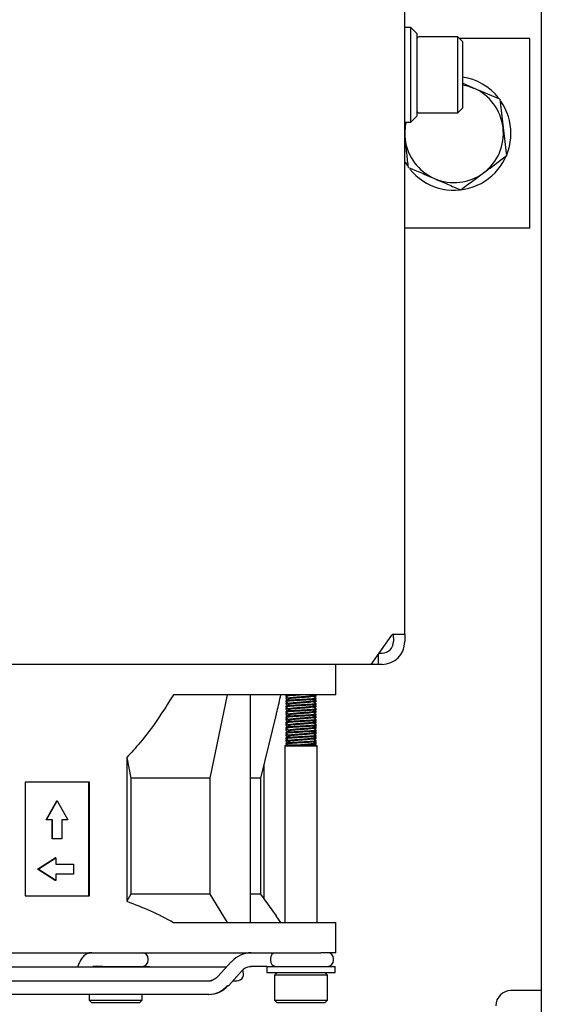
# Model space of a CAD drawing. Header units: millimetres. Extents: x 5 to 414, y 6 to 290.
# Tile 28 of 107: x 145 to 158, y 157 to 183. Entities that reach past the tile are written whole.
import ezdxf

# ---------------------------------------------------------------- set-up
doc = ezdxf.new("R2010")
doc.units = ezdxf.units.MM
doc.layers.add('SLD-0', color=7, linetype='Continuous')
doc.styles.add('SLDTEXTSTYLE0', font='TXT', dxfattribs={"width": 0.605})
doc.dimstyles.new('SLDDIMSTYLE2', dxfattribs={"dimtxt": 3.5, "dimasz": 3.5, "dimexe": 0, "dimexo": 0.0625, "dimgap": 0.875, "dimtad": 1, "dimlfac": 5, "dimrnd": 1e-09, "dimzin": 12, "dimdsep": 46, "dimtxsty": 'SLDTEXTSTYLE0', "dimsah": 1, "dimcen": 0.09, "dimadec": 0, "dimazin": 3, "dimtfac": 1, "dimtofl": 0, "dimtmove": 0, "dimatfit": 3, "dimfxl": 1, "dimfrac": 2, "dimtolj": 1, "dimtzin": 12, "dimarcsym": 0})

# ---------------------------------------------------------------- blocks, each defined once
blk = doc.blocks.new('_D_5')
at = {"layer": 'SLD-0'}
for p, q in [((44.33, 157.444), (44.33, 131.791)), ((158.33, 157.444), (158.33, 131.791)), ((158.33, 132.791), (44.33, 132.791))]:
    blk.add_line(p, q, dxfattribs=at)
for points in [[(44.33, 132.791), (47.83, 132.331), (47.83, 133.251)], [(158.33, 132.791), (154.83, 133.251), (154.83, 132.331)]]:
    blk.add_solid(points, dxfattribs=at)
at = {"layer": 'SLD-0', "insert": (97.319, 137.303), "char_height": 3.5, "attachment_point": 1, "style": 'SLDTEXTSTYLE0'}
blk.add_mtext('570', dxfattribs=at)

msp = doc.modelspace()

# ---------------------------------------------------------------- linework, layer by layer
at = {"color": 7, "linetype": 'Continuous', "lineweight": 25}
for p, q in [((154.7296, 166.8436), (154.7296, 227.2436)), ((158.3296, 226.8436), (158.3296, 157.4436)), ((154.8896, 182.8336), (154.7296, 182.8336)), ((155.0496, 182.6736), (154.8896, 182.8336)), ((154.8896, 180.3336), (154.8896, 182.8336)), ((155.0496, 182.6736), (155.0496, 180.4936)), ((155.0506, 182.5436), (155.0496, 182.5436)), ((156.1296, 182.5836), (155.0996, 182.5836)), ((156.2496, 182.4636), (156.1296, 182.5836)), ((156.1296, 180.5836), (156.1296, 182.5836)), ((158.0296, 182.5436), (156.1696, 182.5436)), ((158.0296, 177.5436), (158.0296, 182.5436)), ((156.2496, 182.4636), (156.2496, 180.7036)), ((156.5439, 181.2376), (156.2496, 181.3643)), ((157.2332, 180.9406), (156.5439, 181.2376)), ((157.2332, 180.9406), (157.3207, 180.1952)), ((156.1296, 180.5836), (156.2496, 180.7036)), ((154.8896, 180.3336), (155.0496, 180.4936)), ((155.0996, 180.5836), (156.1296, 180.5836)), ((154.7296, 180.3336), (154.8896, 180.3336)), ((157.3207, 180.1952), (157.4083, 179.4498)), ((154.7385, 179.892), (154.7296, 179.9676)), ((158.0296, 177.5436), (154.7296, 177.5436)), ((153.8468, 166.0436), (154.3917, 166.8143)), ((154.4296, 166.7436), (154.4296, 166.8421)), ((154.4296, 166.7436), (154.4296, 166.6436)), ((154.4417, 166.8436), (154.5539, 166.8436)), ((154.5539, 166.8436), (154.7296, 166.8436)), ((154.7296, 166.8436), (154.7296, 166.7436)), ((154.7296, 166.7436), (154.7296, 166.6436)), ((154.0296, 166.3022), (154.0296, 166.0436)), ((154.0589, 166.3436), (154.1296, 166.3436)), ((147.5102, 166.0436), (139.3496, 166.0436)), ((147.9345, 166.0436), (147.5102, 166.0436)), ((153.8468, 166.0436), (147.9345, 166.0436)), ((152.9143, 165.2436), (152.9143, 166.0436)), ((154.0296, 166.0436), (153.8468, 166.0436)), ((154.1296, 166.0436), (154.0296, 166.0436)), ((152.5195, 165.2436), (148.6323, 165.2436)), ((149.5962, 163.0436), (150.0543, 165.2436)), ((150.6605, 159.2436), (150.6605, 165.2436)), ((151.5939, 165.2191), (151.5939, 165.2016)), ((151.5939, 165.1611), (151.5939, 165.1436)), ((151.5939, 165.0791), (151.5939, 165.0616)), ((151.6347, 165.2436), (151.5945, 165.2203)), ((151.6269, 165.1815), (151.5955, 165.1632)), ((151.6848, 165.1491), (151.6848, 165.1327)), ((152.3029, 165.2016), (152.3029, 165.2179)), ((152.3029, 165.0616), (152.3029, 165.0779)), ((152.3922, 165.0932), (152.3608, 165.1115)), ((152.3922, 165.2332), (152.3744, 165.2436)), ((152.3939, 165.2136), (152.3939, 165.2311)), ((152.3939, 165.1316), (152.3939, 165.1491)), ((152.3939, 165.0736), (152.3939, 165.0911)), ((152.9143, 165.2436), (152.5195, 165.2436)), ((151.5939, 165.0211), (151.5939, 165.0036)), ((151.5939, 164.9391), (151.5939, 164.9216)), ((151.5939, 164.8811), (151.5939, 164.8636)), ((151.6269, 165.0415), (151.5955, 165.0232)), ((151.6269, 164.9015), (151.5955, 164.8832)), ((151.6848, 165.0091), (151.6848, 164.9927)), ((151.6848, 164.8691), (151.6848, 164.8527)), ((152.3029, 164.9216), (152.3029, 164.9379)), ((152.3922, 164.9532), (152.3608, 164.9715)), ((152.3922, 164.8132), (152.3608, 164.8315)), ((152.3939, 164.9916), (152.3939, 165.0091)), ((152.3939, 164.9336), (152.3939, 164.9511)), ((152.3939, 164.8516), (152.3939, 164.8691)), ((150.9296, 163.0436), (151.343, 164.7279)), ((151.5939, 164.7991), (151.5939, 164.7816)), ((151.5939, 164.7411), (151.5939, 164.7236)), ((151.5939, 164.6591), (151.5939, 164.6416)), ((151.5939, 164.6011), (151.5939, 164.5836)), ((151.6269, 164.7615), (151.5955, 164.7432)), ((151.6269, 164.6215), (151.5955, 164.6032)), ((151.6848, 164.7291), (151.6848, 164.7127)), ((151.6848, 164.5891), (151.6848, 164.5727)), ((152.3029, 164.7816), (152.3029, 164.7979)), ((152.3029, 164.6416), (152.3029, 164.6579)), ((152.3922, 164.6732), (152.3608, 164.6915)), ((152.3939, 164.7936), (152.3939, 164.8111)), ((152.3939, 164.7116), (152.3939, 164.7291)), ((152.3939, 164.6536), (152.3939, 164.6711)), ((152.3939, 164.5716), (152.3939, 164.5891)), ((151.5939, 164.5191), (151.5939, 164.5016)), ((151.5939, 164.4611), (151.5939, 164.4436)), ((151.5939, 164.3791), (151.5939, 164.3616)), ((151.5939, 164.3211), (151.5939, 164.3036)), ((151.6269, 164.4815), (151.5955, 164.4632)), ((151.6269, 164.3415), (151.5955, 164.3232)), ((151.6102, 164.3101), (151.6001, 164.3036)), ((151.6848, 164.4491), (151.6848, 164.4327)), ((151.6848, 164.3091), (151.6848, 164.2927)), ((152.3029, 164.5016), (152.3029, 164.5179)), ((152.3029, 164.3616), (152.3029, 164.3779)), ((152.3922, 164.5332), (152.3608, 164.5515)), ((152.3922, 164.3932), (152.3608, 164.4115)), ((152.3939, 164.5136), (152.3939, 164.5311)), ((152.3939, 164.4316), (152.3939, 164.4491)), ((152.3939, 164.3736), (152.3939, 164.3911)), ((152.3939, 164.2916), (152.3939, 164.3091)), ((151.5939, 164.2391), (151.5939, 164.2216)), ((151.5939, 164.1811), (151.5939, 164.1636)), ((151.5939, 164.0991), (151.5939, 164.0816)), ((151.5939, 164.0411), (151.5939, 164.0236)), ((151.6269, 164.2015), (151.5955, 164.1832)), ((151.6269, 164.0615), (151.5955, 164.0432)), ((151.6848, 164.1691), (151.6848, 164.1527)), ((152.3029, 164.2216), (152.3029, 164.2379)), ((152.3029, 164.0816), (152.3029, 164.0979)), ((152.3922, 164.2532), (152.3608, 164.2715)), ((152.3922, 164.1132), (152.3608, 164.1315)), ((152.3939, 164.2336), (152.3939, 164.2511)), ((152.3939, 164.1516), (152.3939, 164.1691)), ((152.3939, 164.0936), (152.3939, 164.1111)), ((151.5992, 163.9108), (151.5685, 163.8996)), ((151.5685, 163.8996), (151.5685, 159.2436)), ((151.5685, 163.8996), (151.6057, 163.8996)), ((151.5954, 163.9397), (151.6276, 163.9211)), ((151.6057, 163.8996), (152.4193, 163.8996)), ((151.6454, 163.9236), (151.6324, 163.9215)), ((151.6454, 163.9236), (152.3532, 163.9236)), ((151.6848, 164.0291), (151.6848, 164.0127)), ((152.3332, 163.9253), (152.3006, 163.9442)), ((152.4193, 163.8996), (152.3532, 163.9236)), ((152.3922, 163.9732), (152.3608, 163.9915)), ((152.3939, 164.0116), (152.3939, 164.0291)), ((152.3939, 163.9536), (152.3939, 163.9711)), ((152.4193, 159.2436), (152.4193, 163.8996)), ((147.3982, 163.5905), (147.3982, 159.7997)), ((147.3982, 163.5905), (147.5099, 163.0436)), ((151.0141, 163.3878), (151.0141, 159.8678)), ((149.5962, 163.0436), (147.5099, 163.0436)), ((147.5099, 163.0436), (147.5099, 159.9836)), ((149.5962, 159.9836), (149.5962, 163.0436)), ((150.9296, 163.0436), (150.6605, 163.0436)), ((150.9296, 159.9836), (150.9296, 163.0436)), ((146.4115, 162.9436), (144.72, 162.9436)), ((144.72, 162.9436), (144.72, 159.9436)), ((146.3978, 159.9436), (146.3978, 162.9436)), ((146.4115, 159.9436), (146.4115, 162.9436)), ((145.2702, 161.9436), (145.5521, 162.4436)), ((145.2839, 161.9436), (145.5658, 162.4436)), ((145.5658, 162.4436), (145.5521, 162.4436)), ((145.5658, 162.4436), (145.8477, 161.9436)), ((145.2839, 161.9436), (145.2702, 161.9436)), ((145.4436, 161.9436), (145.2839, 161.9436)), ((145.4299, 161.4436), (145.4299, 161.9436)), ((145.4436, 161.4436), (145.4436, 161.9436)), ((145.8477, 161.9436), (145.6879, 161.9436)), ((145.6879, 161.9436), (145.6879, 161.4436)), ((145.4436, 161.4436), (145.4299, 161.4436)), ((145.6879, 161.4436), (145.4436, 161.4436)), ((145.0447, 160.6436), (145.5145, 160.9436)), ((145.0583, 160.6436), (145.5282, 160.9436)), ((145.5282, 160.9436), (145.5145, 160.9436)), ((145.5282, 160.9436), (145.5282, 160.7736)), ((145.5282, 160.7736), (145.998, 160.7736)), ((145.998, 160.7736), (145.998, 160.5136)), ((145.5145, 160.3436), (145.0447, 160.6436)), ((145.0583, 160.6436), (145.0447, 160.6436)), ((145.5282, 160.3436), (145.0583, 160.6436)), ((145.998, 160.5136), (145.5282, 160.5136)), ((145.5282, 160.5136), (145.5282, 160.3436)), ((145.5282, 160.3436), (145.5145, 160.3436)), ((144.72, 159.9436), (146.4115, 159.9436)), ((147.5099, 159.9836), (147.3982, 159.7997)), ((149.5962, 159.9836), (147.5099, 159.9836)), ((150.0543, 159.2436), (149.5962, 159.9836)), ((150.9296, 159.9836), (150.6605, 159.9836)), ((151.343, 159.4171), (150.9296, 159.9836)), ((151.4633, 159.2436), (151.3392, 159.4151)), ((148.6323, 159.2436), (152.5195, 159.2436)), ((152.5195, 159.2436), (152.9143, 159.2436)), ((152.9143, 158.4436), (152.9143, 159.2436)), ((140.6794, 158.4436), (152.5195, 158.4436)), ((152.9143, 158.4436), (152.5195, 158.4436)), ((146.1375, 158.1584), (146.0974, 158.0636)), ((146.6914, 158.0836), (146.5054, 158.0836)), ((146.757, 158.0836), (146.6914, 158.0836)), ((146.757, 158.0836), (148.003, 158.0836)), ((147.963, 158.2436), (147.963, 158.2836)), ((148.003, 158.0636), (148.003, 158.0836)), ((150.1514, 158.2036), (149.7993, 157.8151)), ((151.064, 158.0836), (150.6651, 158.0836)), ((151.0939, 158.0836), (151.064, 158.0836)), ((151.0939, 158.0836), (151.0939, 157.9236)), ((151.0939, 158.0836), (152.8939, 158.0836)), ((151.1857, 158.2836), (151.1857, 158.2436)), ((152.8539, 158.2436), (152.8539, 158.2836)), ((152.8939, 157.9236), (152.8939, 158.0836)), ((150.0245, 158.0636), (139.5618, 158.0636)), ((150.0895, 157.5836), (150.4416, 157.9721)), ((151.0939, 157.9236), (152.8939, 157.9236)), ((151.3639, 157.9236), (151.2939, 157.8536)), ((151.2939, 157.8536), (151.2939, 157.1936)), ((152.6939, 157.8536), (151.2939, 157.8536)), ((152.6939, 157.8536), (152.6239, 157.9236)), ((152.6939, 157.1936), (152.6939, 157.8536)), ((139.7225, 157.7036), (149.5758, 157.7036)), ((150.1983, 157.7036), (150.2996, 157.7036)), ((149.5439, 157.3436), (144.1996, 157.3436)), ((146.403, 157.3436), (146.403, 157.1936)), ((147.803, 157.1936), (147.803, 157.3436)), ((149.5608, 157.3436), (149.5439, 157.3436)), ((158.3296, 157.4436), (157.5296, 157.4436)), ((146.403, 157.1936), (146.473, 157.1236)), ((146.403, 157.1936), (147.803, 157.1936)), ((147.733, 157.1236), (146.473, 157.1236)), ((147.733, 157.1236), (147.803, 157.1936)), ((151.2939, 157.1936), (151.3639, 157.1236)), ((151.2939, 157.1936), (152.6939, 157.1936)), ((152.6239, 157.1236), (151.3639, 157.1236)), ((152.6239, 157.1236), (152.6939, 157.1936))]:
    msp.add_line(p, q, dxfattribs=at)
at = {"color": 7, "linetype": 'Continuous', "lineweight": 25, "flags": 128}
for points in [[(156.2496, 181.3249), (156.3837, 181.2945), (156.5439, 181.2376)], [(154.7296, 179.2953), (154.7443, 179.2703), (154.7972, 179.1885)], [(150.1514, 158.2036), (150.1562, 158.2071), (150.1674, 158.2093)], [(150.0735, 157.5779), (150.0847, 157.5801), (150.0895, 157.5836)]]:
    msp.add_lwpolyline(points, dxfattribs=at)
at = {"color": 7, "linetype": 'Continuous', "lineweight": 25}
for centre, radius, start, end in [((155.0996, 182.5336), 0.05, 90, 180), ((156.0296, 180.0436), 1.5, 38.53637, 81.5662), ((156.0296, 180.0436), 1.3, 6.69601, 66.69601), ((156.0296, 180.0436), 1.5, 0, 34.52285), ((155.0996, 180.6336), 0.05, 180, 270), ((156.0296, 180.0436), 1.3, 167.11018, 186.69601), ((156.0296, 180.0436), 1.3, 306.69601, 6.69601), ((156.0296, 180.0436), 1.3, 186.69601, 246.69601), ((156.0296, 180.0436), 1.5, 218.84803, 0), ((156.0296, 180.0436), 1.3, 246.69601, 306.69601), ((154.1296, 166.6436), 0.3, 270, 0), ((154.1296, 166.6436), 0.6, 270, 0), ((154.4448, 166.7811), 0.0626, 92.7971, 147.92528), ((146.4454, 158.3003), 0.1433, 90.10413, 118.27288), ((147.803, 158.2836), 0.16, 0, 90), ((150.6869, 157.7507), 0.693, 90.56326, 138.56077), ((151.341, 158.2883), 0.1554, 91.83621, 181.72544), ((152.6939, 158.2836), 0.16, 0, 90), ((147.803, 158.2436), 0.16, 270, 0), ((151.341, 158.2389), 0.1554, 178.27456, 268.16379), ((152.6939, 158.2436), 0.16, 270, 0), ((150.2996, 157.8836), 0.18, 270, 32.56569), ((149.5371, 158.0366), 0.693, 270.56326, 318.56077), ((149.554, 158.0366), 0.693, 270.56326, 318.56077), ((157.5296, 157.0436), 0.4, 90, 180)]:
    msp.add_arc(centre, radius, start, end, dxfattribs=at)
for points, knots in [([(154.826, 179.1466), (154.8116, 179.2695), (154.7826, 179.5164), (154.7532, 179.7665), (154.7385, 179.892)], [0, 0, 0, 0, 0.4981128, 1, 1, 1, 1]), ([(156.8064, 179.0013), (156.9588, 179.1148), (157.1607, 179.2653), (157.3595, 179.4134), (157.4083, 179.4498)], [0, 0, 0, 0, 0.7546767, 1, 1, 1, 1]), ([(154.826, 179.1466), (154.9397, 179.0976), (155.1679, 178.9993), (155.3992, 178.8997), (155.5153, 178.8497)], [0, 0, 0, 0, 0.4981128, 1, 1, 1, 1]), ([(155.5153, 178.8497), (155.6305, 178.8001), (155.8618, 178.7004), (156.09, 178.6021), (156.2046, 178.5527)], [0, 0, 0, 0, 0.49778063, 1, 1, 1, 1]), ([(156.2046, 178.5527), (156.2109, 178.5574), (156.3129, 178.6335), (156.5129, 178.7825), (156.7083, 178.9281), (156.8064, 179.0013)], [0, 0, 0, 0, 0.0314549, 0.5139756, 1, 1, 1, 1]), ([(148.6323, 165.2436), (148.4943, 165.0253), (148.2176, 164.5876), (147.8059, 164.033), (147.515, 163.7173), (147.3982, 163.5905)], [0, 0, 0, 0, 0.3731919, 0.7481371, 1, 1, 1, 1]), ([(151.3375, 164.7092), (151.3461, 164.7431), (151.3904, 164.9165), (151.4308, 165.0978), (151.4633, 165.2436)], [0, 0, 0, 0, 0.1957528, 1, 1, 1, 1]), ([(151.8151, 165.2436), (151.7817, 165.2416), (151.7012, 165.2369), (151.624, 165.2286), (151.5852, 165.2222), (151.595, 165.2193), (151.5956, 165.2191)], [0, 0, 0, 0, 0.2559218, 0.6167899, 0.9776581, 1, 1, 1, 1]), ([(152.3921, 165.1491), (152.3878, 165.1466), (152.3787, 165.1413), (152.2916, 165.1321), (152.1619, 165.1236), (152.0053, 165.1152), (151.8483, 165.1056), (151.7111, 165.0977), (151.6233, 165.0886), (151.5852, 165.0822), (151.595, 165.0793), (151.5956, 165.0791)], [0, 0, 0, 0, 0.1144938, 0.2418462, 0.3659372, 0.4900283, 0.6173806, 0.7396906, 0.8659372, 0.9921839, 1, 1, 1, 1]), ([(152.1134, 165.2436), (152.078, 165.2416), (151.9914, 165.2368), (151.8478, 165.2281), (151.7116, 165.2203), (151.6219, 165.2111), (151.5846, 165.2041), (151.5985, 165.2005), (151.6016, 165.1997)], [0, 0, 0, 0, 0.1401763, 0.3434383, 0.5386524, 0.7401496, 0.9416468, 1, 1, 1, 1]), ([(152.3921, 165.1316), (152.3878, 165.1291), (152.3787, 165.1238), (152.2916, 165.1146), (152.1619, 165.1061), (152.0054, 165.0977), (151.8482, 165.0881), (151.7115, 165.0802), (151.6219, 165.0711), (151.5846, 165.0641), (151.5985, 165.0605), (151.6016, 165.0597)], [0, 0, 0, 0, 0.1112947, 0.2350887, 0.3557124, 0.4763361, 0.6001301, 0.7190225, 0.8417416, 0.9644608, 1, 1, 1, 1]), ([(151.6858, 165.1333), (151.6706, 165.1245), (151.6401, 165.1068), (151.6097, 165.0891), (151.5945, 165.0803)], [0, 0, 0, 0, 0.4997712, 1, 1, 1, 1]), ([(151.595, 165.1419), (151.6102, 165.1331), (151.6278, 165.1228), (151.6454, 165.1126), (151.6478, 165.1112)], [0, 0, 0, 0, 0.8673485, 1, 1, 1, 1]), ([(151.5954, 165.1997), (151.6106, 165.1909), (151.6411, 165.1732), (151.6716, 165.1555), (151.6868, 165.1467)], [0, 0, 0, 0, 0.5002582, 1, 1, 1, 1]), ([(151.6434, 165.1719), (151.6375, 165.1713), (151.6127, 165.1688), (151.5957, 165.1654), (151.5966, 165.1622), (151.5969, 165.1611)], [0, 0, 0, 0, 0.1697654, 0.7136555, 1, 1, 1, 1]), ([(151.6807, 165.1583), (151.6518, 165.1556), (151.6012, 165.151), (151.6004, 165.1458), (151.6001, 165.1436)], [0, 0, 0, 0, 0.5717806, 1, 1, 1, 1]), ([(152.2966, 165.2168), (152.2937, 165.2151), (152.2863, 165.2105), (152.2235, 165.2021), (152.1238, 165.1936), (152.0027, 165.1852), (151.8813, 165.1756), (151.7757, 165.1677), (151.7063, 165.1586), (151.6775, 165.1514), (151.6888, 165.1477), (151.6916, 165.1468)], [0, 0, 0, 0, 0.0808668, 0.2082104, 0.3322788, 0.4563473, 0.5836909, 0.7059712, 0.8322042, 0.9584372, 1, 1, 1, 1]), ([(152.2966, 165.0768), (152.2937, 165.0751), (152.2863, 165.0705), (152.2235, 165.0621), (152.1238, 165.0536), (152.0027, 165.0452), (151.8813, 165.0356), (151.7757, 165.0277), (151.7063, 165.0186), (151.6775, 165.0114), (151.6888, 165.0077), (151.6916, 165.0068)], [0, 0, 0, 0, 0.0808668, 0.2082104, 0.3322788, 0.4563473, 0.5836909, 0.7059712, 0.8322042, 0.9584372, 1, 1, 1, 1]), ([(152.297, 165.204), (152.2992, 165.2034), (152.3114, 165.1998), (152.2876, 165.1941), (152.2253, 165.1845), (152.1233, 165.1761), (152.0029, 165.1677), (151.8809, 165.1581), (151.7769, 165.1503), (151.7043, 165.1414), (151.6931, 165.1357), (151.6878, 165.1331)], [0, 0, 0, 0, 0.0269499, 0.1476255, 0.273298, 0.3957382, 0.5181785, 0.643851, 0.7645266, 0.889103, 1, 1, 1, 1]), ([(152.392, 165.1511), (152.3768, 165.16), (152.3463, 165.1777), (152.3158, 165.1954), (152.3006, 165.2042)], [0, 0, 0, 0, 0.5002436, 1, 1, 1, 1]), ([(152.3009, 165.2167), (152.3161, 165.2255), (152.3316, 165.2345), (152.347, 165.2435), (152.3473, 165.2436)], [0, 0, 0, 0, 0.9851511, 1, 1, 1, 1]), ([(152.3009, 165.0767), (152.3161, 165.0855), (152.3466, 165.1032), (152.3771, 165.1209), (152.3923, 165.1297)], [0, 0, 0, 0, 0.4997418, 1, 1, 1, 1]), ([(152.3843, 165.2332), (152.3881, 165.2317), (152.3992, 165.2272), (152.3672, 165.2212), (152.3172, 165.2173), (152.3029, 165.2162)], [0, 0, 0, 0, 0.2657632, 0.7891619, 1, 1, 1, 1]), ([(152.3843, 165.0932), (152.3881, 165.0917), (152.3992, 165.0872), (152.3672, 165.0812), (152.3172, 165.0773), (152.3029, 165.0762)], [0, 0, 0, 0, 0.2657632, 0.7891619, 1, 1, 1, 1]), ([(152.3876, 165.2136), (152.3894, 165.2128), (152.3975, 165.2089), (152.3698, 165.2041), (152.3246, 165.2005), (152.3145, 165.1997)], [0, 0, 0, 0, 0.1755882, 0.8154158, 1, 1, 1, 1]), ([(152.3401, 165.1813), (152.342, 165.1824), (152.3591, 165.1923), (152.3762, 165.2023), (152.3915, 165.2111)], [0, 0, 0, 0, 0.10973762, 1, 1, 1, 1]), ([(152.3921, 165.0091), (152.3878, 165.0066), (152.3787, 165.0013), (152.2916, 164.9921), (152.1619, 164.9836), (152.0053, 164.9752), (151.8483, 164.9656), (151.7111, 164.9577), (151.6233, 164.9486), (151.5852, 164.9422), (151.595, 164.9393), (151.5956, 164.9391)], [0, 0, 0, 0, 0.1144938, 0.2418462, 0.3659372, 0.4900283, 0.6173806, 0.7396906, 0.8659372, 0.9921839, 1, 1, 1, 1]), ([(152.3873, 164.8713), (152.3897, 164.8707), (152.4048, 164.8672), (152.3738, 164.8616), (152.2934, 164.852), (152.1615, 164.8436), (152.0055, 164.8352), (151.8483, 164.8256), (151.7111, 164.8177), (151.6233, 164.8086), (151.5852, 164.8022), (151.595, 164.7993), (151.5956, 164.7991)], [0, 0, 0, 0, 0.0224486, 0.1410856, 0.2646136, 0.3849781, 0.5053427, 0.6288707, 0.7475077, 0.8699631, 0.9924186, 1, 1, 1, 1]), ([(152.3921, 164.9916), (152.3878, 164.9891), (152.3787, 164.9838), (152.2916, 164.9746), (152.1619, 164.9661), (152.0054, 164.9577), (151.8482, 164.9481), (151.7115, 164.9402), (151.6219, 164.9311), (151.5846, 164.9241), (151.5985, 164.9205), (151.6016, 164.9197)], [0, 0, 0, 0, 0.1112947, 0.2350887, 0.3557124, 0.4763361, 0.6001301, 0.7190225, 0.8417416, 0.9644608, 1, 1, 1, 1]), ([(152.3921, 164.8516), (152.3878, 164.8491), (152.3787, 164.8438), (152.2916, 164.8346), (152.1619, 164.8261), (152.0054, 164.8177), (151.8482, 164.8081), (151.7115, 164.8002), (151.6219, 164.7911), (151.5846, 164.7841), (151.5985, 164.7805), (151.6016, 164.7797)], [0, 0, 0, 0, 0.1112947, 0.2350887, 0.3557124, 0.4763361, 0.6001301, 0.7190225, 0.8417416, 0.9644608, 1, 1, 1, 1]), ([(151.6858, 164.9933), (151.6706, 164.9845), (151.6401, 164.9668), (151.6097, 164.9491), (151.5945, 164.9403)], [0, 0, 0, 0, 0.4997712, 1, 1, 1, 1]), ([(151.6858, 164.8533), (151.6706, 164.8445), (151.6401, 164.8268), (151.6097, 164.8091), (151.5945, 164.8003)], [0, 0, 0, 0, 0.4997712, 1, 1, 1, 1]), ([(151.595, 165.0019), (151.6102, 164.9931), (151.6278, 164.9828), (151.6454, 164.9726), (151.6478, 164.9712)], [0, 0, 0, 0, 0.8673485, 1, 1, 1, 1]), ([(151.595, 164.8619), (151.6102, 164.8531), (151.6278, 164.8428), (151.6454, 164.8326), (151.6478, 164.8312)], [0, 0, 0, 0, 0.8673485, 1, 1, 1, 1]), ([(151.5954, 165.0597), (151.6106, 165.0509), (151.6411, 165.0332), (151.6716, 165.0155), (151.6868, 165.0067)], [0, 0, 0, 0, 0.5002582, 1, 1, 1, 1]), ([(151.5954, 164.9197), (151.6106, 164.9109), (151.6411, 164.8932), (151.6716, 164.8755), (151.6868, 164.8667)], [0, 0, 0, 0, 0.5002582, 1, 1, 1, 1]), ([(151.6434, 165.0319), (151.6375, 165.0313), (151.6127, 165.0288), (151.5957, 165.0254), (151.5966, 165.0222), (151.5969, 165.0211)], [0, 0, 0, 0, 0.1697654, 0.7136555, 1, 1, 1, 1]), ([(151.6434, 164.8919), (151.6375, 164.8913), (151.6127, 164.8888), (151.5957, 164.8854), (151.5966, 164.8822), (151.5969, 164.8811)], [0, 0, 0, 0, 0.1697654, 0.7136555, 1, 1, 1, 1]), ([(151.6807, 165.0183), (151.6518, 165.0156), (151.6012, 165.011), (151.6004, 165.0058), (151.6001, 165.0036)], [0, 0, 0, 0, 0.5717806, 1, 1, 1, 1]), ([(151.6807, 164.8783), (151.6518, 164.8756), (151.6012, 164.871), (151.6004, 164.8658), (151.6001, 164.8636)], [0, 0, 0, 0, 0.5717806, 1, 1, 1, 1]), ([(152.2966, 164.9368), (152.2937, 164.9351), (152.2863, 164.9305), (152.2235, 164.9221), (152.1238, 164.9136), (152.0027, 164.9052), (151.8813, 164.8956), (151.7757, 164.8877), (151.7063, 164.8786), (151.6775, 164.8714), (151.6888, 164.8677), (151.6916, 164.8668)], [0, 0, 0, 0, 0.0808668, 0.2082104, 0.3322788, 0.4563473, 0.5836909, 0.7059712, 0.8322042, 0.9584372, 1, 1, 1, 1]), ([(152.297, 165.064), (152.2992, 165.0634), (152.3114, 165.0598), (152.2876, 165.0541), (152.2253, 165.0445), (152.1233, 165.0361), (152.0029, 165.0277), (151.8809, 165.0181), (151.7769, 165.0103), (151.7043, 165.0014), (151.6931, 164.9957), (151.6878, 164.9931)], [0, 0, 0, 0, 0.0269499, 0.1476255, 0.273298, 0.3957382, 0.5181785, 0.643851, 0.7645266, 0.889103, 1, 1, 1, 1]), ([(152.297, 164.924), (152.2992, 164.9234), (152.3114, 164.9198), (152.2876, 164.9141), (152.2253, 164.9045), (152.1233, 164.8961), (152.0029, 164.8877), (151.8809, 164.8781), (151.7769, 164.8703), (151.7043, 164.8614), (151.6931, 164.8557), (151.6878, 164.8531)], [0, 0, 0, 0, 0.0269499, 0.1476255, 0.273298, 0.3957382, 0.5181785, 0.643851, 0.7645266, 0.889103, 1, 1, 1, 1]), ([(152.392, 165.0111), (152.3768, 165.02), (152.3463, 165.0377), (152.3158, 165.0554), (152.3006, 165.0642)], [0, 0, 0, 0, 0.5002436, 1, 1, 1, 1]), ([(152.392, 164.8711), (152.3768, 164.88), (152.3463, 164.8977), (152.3158, 164.9154), (152.3006, 164.9242)], [0, 0, 0, 0, 0.5002436, 1, 1, 1, 1]), ([(152.3009, 164.9367), (152.3161, 164.9455), (152.3466, 164.9632), (152.3771, 164.9809), (152.3923, 164.9897)], [0, 0, 0, 0, 0.4997418, 1, 1, 1, 1]), ([(152.3009, 164.7967), (152.3161, 164.8055), (152.3466, 164.8232), (152.3771, 164.8409), (152.3923, 164.8497)], [0, 0, 0, 0, 0.4997418, 1, 1, 1, 1]), ([(152.3843, 164.9532), (152.3881, 164.9517), (152.3992, 164.9472), (152.3672, 164.9412), (152.3172, 164.9373), (152.3029, 164.9362)], [0, 0, 0, 0, 0.2657632, 0.7891619, 1, 1, 1, 1]), ([(152.3876, 165.0736), (152.3894, 165.0728), (152.3975, 165.0689), (152.3698, 165.0641), (152.3246, 165.0605), (152.3145, 165.0597)], [0, 0, 0, 0, 0.1755882, 0.8154158, 1, 1, 1, 1]), ([(152.3876, 164.9336), (152.3894, 164.9328), (152.3975, 164.9289), (152.3698, 164.9241), (152.3246, 164.9205), (152.3145, 164.9197)], [0, 0, 0, 0, 0.17558824, 0.81541583, 1, 1, 1, 1]), ([(152.3401, 165.0413), (152.342, 165.0424), (152.3591, 165.0523), (152.3762, 165.0623), (152.3915, 165.0711)], [0, 0, 0, 0, 0.1097376, 1, 1, 1, 1]), ([(152.3401, 164.9013), (152.342, 164.9024), (152.3591, 164.9123), (152.3762, 164.9223), (152.3915, 164.9311)], [0, 0, 0, 0, 0.1097376, 1, 1, 1, 1]), ([(152.3921, 164.7291), (152.3878, 164.7266), (152.3787, 164.7213), (152.2916, 164.7121), (152.1619, 164.7036), (152.0053, 164.6952), (151.8483, 164.6856), (151.7111, 164.6777), (151.6233, 164.6686), (151.5852, 164.6622), (151.595, 164.6593), (151.5956, 164.6591)], [0, 0, 0, 0, 0.1144938, 0.2418462, 0.3659372, 0.4900283, 0.6173806, 0.7396906, 0.8659372, 0.9921839, 1, 1, 1, 1]), ([(152.3921, 164.5891), (152.3878, 164.5866), (152.3787, 164.5813), (152.2916, 164.5721), (152.1619, 164.5636), (152.0053, 164.5552), (151.8483, 164.5456), (151.7111, 164.5377), (151.6233, 164.5286), (151.5852, 164.5222), (151.595, 164.5193), (151.5956, 164.5191)], [0, 0, 0, 0, 0.1144938, 0.2418462, 0.3659372, 0.4900283, 0.6173806, 0.7396906, 0.8659372, 0.9921839, 1, 1, 1, 1]), ([(152.3921, 164.7116), (152.3878, 164.7091), (152.3787, 164.7038), (152.2916, 164.6946), (152.1619, 164.6861), (152.0054, 164.6777), (151.8482, 164.6681), (151.7115, 164.6602), (151.6219, 164.6511), (151.5846, 164.6441), (151.5985, 164.6405), (151.6016, 164.6397)], [0, 0, 0, 0, 0.1112947, 0.2350887, 0.3557124, 0.4763361, 0.6001301, 0.7190225, 0.8417416, 0.9644608, 1, 1, 1, 1]), ([(152.3921, 164.5716), (152.3878, 164.5691), (152.3787, 164.5638), (152.2916, 164.5546), (152.1619, 164.5461), (152.0054, 164.5377), (151.8482, 164.5281), (151.7115, 164.5202), (151.6219, 164.5111), (151.5846, 164.5041), (151.5985, 164.5005), (151.6016, 164.4997)], [0, 0, 0, 0, 0.1112947, 0.2350887, 0.3557124, 0.4763361, 0.6001301, 0.7190225, 0.8417416, 0.9644608, 1, 1, 1, 1]), ([(151.6858, 164.7133), (151.6706, 164.7045), (151.6401, 164.6868), (151.6097, 164.6691), (151.5945, 164.6603)], [0, 0, 0, 0, 0.4997712, 1, 1, 1, 1]), ([(151.6858, 164.5733), (151.6706, 164.5645), (151.6401, 164.5468), (151.6097, 164.5291), (151.5945, 164.5203)], [0, 0, 0, 0, 0.4997712, 1, 1, 1, 1]), ([(151.595, 164.7219), (151.6102, 164.7131), (151.6278, 164.7028), (151.6454, 164.6926), (151.6478, 164.6912)], [0, 0, 0, 0, 0.8673485, 1, 1, 1, 1]), ([(151.595, 164.5819), (151.6102, 164.5731), (151.6278, 164.5628), (151.6454, 164.5526), (151.6478, 164.5512)], [0, 0, 0, 0, 0.8673485, 1, 1, 1, 1]), ([(151.5954, 164.7797), (151.6106, 164.7709), (151.6411, 164.7532), (151.6716, 164.7355), (151.6868, 164.7267)], [0, 0, 0, 0, 0.5002582, 1, 1, 1, 1]), ([(151.5954, 164.6397), (151.6106, 164.6309), (151.6411, 164.6132), (151.6716, 164.5955), (151.6868, 164.5867)], [0, 0, 0, 0, 0.5002582, 1, 1, 1, 1]), ([(151.6434, 164.7519), (151.6375, 164.7513), (151.6127, 164.7488), (151.5957, 164.7454), (151.5966, 164.7422), (151.5969, 164.7411)], [0, 0, 0, 0, 0.1697654, 0.7136555, 1, 1, 1, 1]), ([(151.6434, 164.6119), (151.6375, 164.6113), (151.6127, 164.6088), (151.5957, 164.6054), (151.5966, 164.6022), (151.5969, 164.6011)], [0, 0, 0, 0, 0.1697654, 0.7136555, 1, 1, 1, 1]), ([(151.6807, 164.7383), (151.6518, 164.7356), (151.6012, 164.731), (151.6004, 164.7258), (151.6001, 164.7236)], [0, 0, 0, 0, 0.5717806, 1, 1, 1, 1]), ([(151.6807, 164.5983), (151.6518, 164.5956), (151.6012, 164.591), (151.6004, 164.5858), (151.6001, 164.5836)], [0, 0, 0, 0, 0.5717806, 1, 1, 1, 1]), ([(152.2966, 164.7968), (152.2937, 164.7951), (152.2863, 164.7905), (152.2235, 164.7821), (152.1238, 164.7736), (152.0027, 164.7652), (151.8813, 164.7556), (151.7757, 164.7477), (151.7063, 164.7386), (151.6775, 164.7314), (151.6888, 164.7277), (151.6916, 164.7268)], [0, 0, 0, 0, 0.0808668, 0.2082104, 0.3322788, 0.4563473, 0.5836909, 0.7059712, 0.8322042, 0.9584372, 1, 1, 1, 1]), ([(152.2966, 164.6568), (152.2937, 164.6551), (152.2863, 164.6505), (152.2235, 164.6421), (152.1238, 164.6336), (152.0027, 164.6252), (151.8813, 164.6156), (151.7757, 164.6077), (151.7063, 164.5986), (151.6775, 164.5914), (151.6888, 164.5877), (151.6916, 164.5868)], [0, 0, 0, 0, 0.08086676, 0.20821041, 0.33227884, 0.45634726, 0.58369091, 0.70597118, 0.83220421, 0.95843725, 1, 1, 1, 1]), ([(152.297, 164.784), (152.2992, 164.7834), (152.3114, 164.7798), (152.2876, 164.7741), (152.2253, 164.7645), (152.1233, 164.7561), (152.0029, 164.7477), (151.8809, 164.7381), (151.7769, 164.7303), (151.7043, 164.7214), (151.6931, 164.7157), (151.6878, 164.7131)], [0, 0, 0, 0, 0.0269499, 0.1476255, 0.273298, 0.3957382, 0.5181785, 0.643851, 0.7645266, 0.889103, 1, 1, 1, 1]), ([(152.297, 164.644), (152.2992, 164.6434), (152.3114, 164.6398), (152.2876, 164.6341), (152.2253, 164.6245), (152.1233, 164.6161), (152.0029, 164.6077), (151.8809, 164.5981), (151.7769, 164.5903), (151.7043, 164.5814), (151.6931, 164.5757), (151.6878, 164.5731)], [0, 0, 0, 0, 0.0269499, 0.1476255, 0.273298, 0.3957382, 0.5181785, 0.643851, 0.7645266, 0.889103, 1, 1, 1, 1]), ([(152.392, 164.7311), (152.3768, 164.74), (152.3463, 164.7577), (152.3158, 164.7754), (152.3006, 164.7842)], [0, 0, 0, 0, 0.5002436, 1, 1, 1, 1]), ([(152.392, 164.5911), (152.3768, 164.6), (152.3463, 164.6177), (152.3158, 164.6354), (152.3006, 164.6442)], [0, 0, 0, 0, 0.5002436, 1, 1, 1, 1]), ([(152.3009, 164.6567), (152.3161, 164.6655), (152.3466, 164.6832), (152.3771, 164.7009), (152.3923, 164.7097)], [0, 0, 0, 0, 0.4997418, 1, 1, 1, 1]), ([(152.3009, 164.5167), (152.3161, 164.5255), (152.3466, 164.5432), (152.3771, 164.5609), (152.3923, 164.5697)], [0, 0, 0, 0, 0.4997418, 1, 1, 1, 1]), ([(152.3843, 164.8132), (152.3881, 164.8117), (152.3992, 164.8072), (152.3672, 164.8012), (152.3172, 164.7973), (152.3029, 164.7962)], [0, 0, 0, 0, 0.2657632, 0.7891619, 1, 1, 1, 1]), ([(152.3843, 164.6732), (152.3881, 164.6717), (152.3992, 164.6672), (152.3672, 164.6612), (152.3172, 164.6573), (152.3029, 164.6562)], [0, 0, 0, 0, 0.2657632, 0.7891619, 1, 1, 1, 1]), ([(152.3876, 164.7936), (152.3894, 164.7928), (152.3975, 164.7889), (152.3698, 164.7841), (152.3246, 164.7805), (152.3145, 164.7797)], [0, 0, 0, 0, 0.1755882, 0.8154158, 1, 1, 1, 1]), ([(152.3876, 164.6536), (152.3894, 164.6528), (152.3975, 164.6489), (152.3698, 164.6441), (152.3246, 164.6405), (152.3145, 164.6397)], [0, 0, 0, 0, 0.1755882, 0.8154158, 1, 1, 1, 1]), ([(152.3401, 164.7613), (152.342, 164.7624), (152.3591, 164.7723), (152.3762, 164.7823), (152.3915, 164.7911)], [0, 0, 0, 0, 0.1097376, 1, 1, 1, 1]), ([(152.3401, 164.6213), (152.342, 164.6224), (152.3591, 164.6323), (152.3762, 164.6423), (152.3915, 164.6511)], [0, 0, 0, 0, 0.1097376, 1, 1, 1, 1]), ([(152.3873, 164.4513), (152.3897, 164.4507), (152.4048, 164.4472), (152.3738, 164.4416), (152.2934, 164.432), (152.1615, 164.4236), (152.0055, 164.4152), (151.8483, 164.4056), (151.7111, 164.3977), (151.6233, 164.3886), (151.5852, 164.3822), (151.595, 164.3793), (151.5956, 164.3791)], [0, 0, 0, 0, 0.02244857, 0.14108559, 0.26461357, 0.38497814, 0.50534271, 0.62887069, 0.74750771, 0.86996315, 0.99241859, 1, 1, 1, 1]), ([(152.3921, 164.3091), (152.3878, 164.3066), (152.3787, 164.3013), (152.2916, 164.2921), (152.1619, 164.2836), (152.0053, 164.2752), (151.8483, 164.2656), (151.7111, 164.2577), (151.6233, 164.2486), (151.5852, 164.2422), (151.595, 164.2393), (151.5956, 164.2391)], [0, 0, 0, 0, 0.11449385, 0.24184622, 0.36593724, 0.49002826, 0.61738064, 0.73969062, 0.86593724, 0.99218387, 1, 1, 1, 1]), ([(152.3921, 164.4316), (152.3878, 164.4291), (152.3787, 164.4238), (152.2916, 164.4146), (152.1619, 164.4061), (152.0054, 164.3977), (151.8482, 164.3881), (151.7115, 164.3802), (151.6219, 164.3711), (151.5846, 164.3641), (151.5985, 164.3605), (151.6016, 164.3597)], [0, 0, 0, 0, 0.11129472, 0.23508867, 0.3557124, 0.47633613, 0.60013009, 0.71902255, 0.84174165, 0.96446075, 1, 1, 1, 1]), ([(151.6858, 164.4333), (151.6706, 164.4245), (151.6401, 164.4068), (151.6097, 164.3891), (151.5945, 164.3803)], [0, 0, 0, 0, 0.4997712, 1, 1, 1, 1]), ([(151.595, 164.4419), (151.6102, 164.4331), (151.6278, 164.4228), (151.6454, 164.4126), (151.6478, 164.4112)], [0, 0, 0, 0, 0.8673485, 1, 1, 1, 1]), ([(151.595, 164.3019), (151.6102, 164.2931), (151.6278, 164.2828), (151.6454, 164.2726), (151.6478, 164.2712)], [0, 0, 0, 0, 0.8673485, 1, 1, 1, 1]), ([(151.5954, 164.4997), (151.6106, 164.4909), (151.6411, 164.4732), (151.6716, 164.4555), (151.6868, 164.4467)], [0, 0, 0, 0, 0.5002582, 1, 1, 1, 1]), ([(151.5954, 164.3597), (151.6106, 164.3509), (151.6411, 164.3332), (151.6716, 164.3155), (151.6868, 164.3067)], [0, 0, 0, 0, 0.5002582, 1, 1, 1, 1]), ([(151.6434, 164.4719), (151.6375, 164.4713), (151.6127, 164.4688), (151.5957, 164.4654), (151.5966, 164.4622), (151.5969, 164.4611)], [0, 0, 0, 0, 0.1697654, 0.7136555, 1, 1, 1, 1]), ([(151.6434, 164.3319), (151.6375, 164.3313), (151.6127, 164.3288), (151.5957, 164.3254), (151.5966, 164.3222), (151.5969, 164.3211)], [0, 0, 0, 0, 0.1697654, 0.7136555, 1, 1, 1, 1]), ([(151.6807, 164.4583), (151.6518, 164.4556), (151.6012, 164.451), (151.6004, 164.4458), (151.6001, 164.4436)], [0, 0, 0, 0, 0.5717806, 1, 1, 1, 1]), ([(152.2966, 164.5168), (152.2937, 164.5151), (152.2863, 164.5105), (152.2235, 164.5021), (152.1238, 164.4936), (152.0027, 164.4852), (151.8813, 164.4756), (151.7757, 164.4677), (151.7063, 164.4586), (151.6775, 164.4514), (151.6888, 164.4477), (151.6916, 164.4468)], [0, 0, 0, 0, 0.0808668, 0.2082104, 0.3322788, 0.4563473, 0.5836909, 0.7059712, 0.8322042, 0.9584372, 1, 1, 1, 1]), ([(152.2966, 164.3768), (152.2937, 164.3751), (152.2863, 164.3705), (152.2235, 164.3621), (152.1238, 164.3536), (152.0027, 164.3452), (151.8813, 164.3356), (151.7757, 164.3277), (151.7063, 164.3186), (151.6775, 164.3114), (151.6888, 164.3077), (151.6916, 164.3068)], [0, 0, 0, 0, 0.0808668, 0.2082104, 0.3322788, 0.4563473, 0.5836909, 0.7059712, 0.8322042, 0.9584372, 1, 1, 1, 1]), ([(152.297, 164.504), (152.2992, 164.5034), (152.3114, 164.4998), (152.2876, 164.4941), (152.2253, 164.4845), (152.1233, 164.4761), (152.0029, 164.4677), (151.8809, 164.4581), (151.7769, 164.4503), (151.7043, 164.4414), (151.6931, 164.4357), (151.6878, 164.4331)], [0, 0, 0, 0, 0.0269499, 0.1476255, 0.273298, 0.3957382, 0.5181785, 0.643851, 0.7645266, 0.889103, 1, 1, 1, 1]), ([(152.297, 164.364), (152.2992, 164.3634), (152.3114, 164.3598), (152.2876, 164.3541), (152.2253, 164.3445), (152.1233, 164.3361), (152.0029, 164.3277), (151.8809, 164.3181), (151.7769, 164.3103), (151.7043, 164.3014), (151.6931, 164.2957), (151.6878, 164.2931)], [0, 0, 0, 0, 0.0269499, 0.14762547, 0.27329798, 0.39573824, 0.5181785, 0.643851, 0.76452657, 0.88910303, 1, 1, 1, 1]), ([(152.392, 164.4511), (152.3768, 164.46), (152.3463, 164.4777), (152.3158, 164.4954), (152.3006, 164.5042)], [0, 0, 0, 0, 0.5002436, 1, 1, 1, 1]), ([(152.392, 164.3111), (152.3768, 164.32), (152.3463, 164.3377), (152.3158, 164.3554), (152.3006, 164.3642)], [0, 0, 0, 0, 0.5002436, 1, 1, 1, 1]), ([(152.3009, 164.3767), (152.3161, 164.3855), (152.3466, 164.4032), (152.3771, 164.4209), (152.3923, 164.4297)], [0, 0, 0, 0, 0.4997418, 1, 1, 1, 1]), ([(152.3843, 164.5332), (152.3881, 164.5317), (152.3992, 164.5272), (152.3672, 164.5212), (152.3172, 164.5173), (152.3029, 164.5162)], [0, 0, 0, 0, 0.26576316, 0.78916194, 1, 1, 1, 1]), ([(152.3843, 164.3932), (152.3881, 164.3917), (152.3992, 164.3872), (152.3672, 164.3812), (152.3172, 164.3773), (152.3029, 164.3762)], [0, 0, 0, 0, 0.2657632, 0.7891619, 1, 1, 1, 1]), ([(152.3876, 164.5136), (152.3894, 164.5128), (152.3975, 164.5089), (152.3698, 164.5041), (152.3246, 164.5005), (152.3145, 164.4997)], [0, 0, 0, 0, 0.1755882, 0.8154158, 1, 1, 1, 1]), ([(152.3876, 164.3736), (152.3894, 164.3728), (152.3975, 164.3689), (152.3698, 164.3641), (152.3246, 164.3605), (152.3145, 164.3597)], [0, 0, 0, 0, 0.1755882, 0.8154158, 1, 1, 1, 1]), ([(152.3401, 164.4813), (152.342, 164.4824), (152.3591, 164.4923), (152.3762, 164.5023), (152.3915, 164.5111)], [0, 0, 0, 0, 0.1097376, 1, 1, 1, 1]), ([(152.3401, 164.3413), (152.342, 164.3424), (152.3591, 164.3523), (152.3762, 164.3623), (152.3915, 164.3711)], [0, 0, 0, 0, 0.1097376, 1, 1, 1, 1]), ([(152.3921, 164.1691), (152.3878, 164.1666), (152.3787, 164.1613), (152.2916, 164.1521), (152.1619, 164.1436), (152.0053, 164.1352), (151.8483, 164.1256), (151.7111, 164.1177), (151.6233, 164.1086), (151.5852, 164.1022), (151.595, 164.0993), (151.5956, 164.0991)], [0, 0, 0, 0, 0.1144938, 0.2418462, 0.3659372, 0.4900283, 0.6173806, 0.7396906, 0.8659372, 0.9921839, 1, 1, 1, 1]), ([(152.3921, 164.2916), (152.3878, 164.2891), (152.3787, 164.2838), (152.2916, 164.2746), (152.1619, 164.2661), (152.0054, 164.2577), (151.8482, 164.2481), (151.7115, 164.2402), (151.6219, 164.2311), (151.5846, 164.2241), (151.5985, 164.2205), (151.6016, 164.2197)], [0, 0, 0, 0, 0.11129472, 0.23508867, 0.3557124, 0.47633613, 0.60013009, 0.71902255, 0.84174165, 0.96446075, 1, 1, 1, 1]), ([(152.3921, 164.1516), (152.3878, 164.1491), (152.3787, 164.1438), (152.2916, 164.1346), (152.1619, 164.1261), (152.0054, 164.1177), (151.8482, 164.1081), (151.7115, 164.1002), (151.6219, 164.0911), (151.5846, 164.0841), (151.5985, 164.0805), (151.6016, 164.0797)], [0, 0, 0, 0, 0.1112947, 0.2350887, 0.3557124, 0.4763361, 0.6001301, 0.7190225, 0.8417416, 0.9644608, 1, 1, 1, 1]), ([(151.6858, 164.2933), (151.6706, 164.2845), (151.6401, 164.2668), (151.6097, 164.2491), (151.5945, 164.2403)], [0, 0, 0, 0, 0.4997712, 1, 1, 1, 1]), ([(151.6858, 164.1533), (151.6706, 164.1445), (151.6401, 164.1268), (151.6097, 164.1091), (151.5945, 164.1003)], [0, 0, 0, 0, 0.4997712, 1, 1, 1, 1]), ([(151.595, 164.1619), (151.6102, 164.1531), (151.6278, 164.1428), (151.6454, 164.1326), (151.6478, 164.1312)], [0, 0, 0, 0, 0.8673485, 1, 1, 1, 1]), ([(151.5954, 164.2197), (151.6106, 164.2109), (151.6411, 164.1932), (151.6716, 164.1755), (151.6868, 164.1667)], [0, 0, 0, 0, 0.5002582, 1, 1, 1, 1]), ([(151.5954, 164.0797), (151.6106, 164.0709), (151.6411, 164.0532), (151.6716, 164.0355), (151.6868, 164.0267)], [0, 0, 0, 0, 0.5002582, 1, 1, 1, 1]), ([(151.6434, 164.1919), (151.6375, 164.1913), (151.6127, 164.1888), (151.5957, 164.1854), (151.5966, 164.1822), (151.5969, 164.1811)], [0, 0, 0, 0, 0.1697654, 0.7136555, 1, 1, 1, 1]), ([(151.6434, 164.0519), (151.6375, 164.0513), (151.6127, 164.0488), (151.5957, 164.0454), (151.5966, 164.0422), (151.5969, 164.0411)], [0, 0, 0, 0, 0.1697654, 0.7136555, 1, 1, 1, 1]), ([(151.6807, 164.1783), (151.6518, 164.1756), (151.6012, 164.171), (151.6004, 164.1658), (151.6001, 164.1636)], [0, 0, 0, 0, 0.5717806, 1, 1, 1, 1]), ([(151.6807, 164.0383), (151.6518, 164.0356), (151.6012, 164.031), (151.6004, 164.0258), (151.6001, 164.0236)], [0, 0, 0, 0, 0.5717806, 1, 1, 1, 1]), ([(152.2966, 164.2368), (152.2937, 164.2351), (152.2863, 164.2305), (152.2235, 164.2221), (152.1238, 164.2136), (152.0027, 164.2052), (151.8813, 164.1956), (151.7757, 164.1877), (151.7063, 164.1786), (151.6775, 164.1714), (151.6888, 164.1677), (151.6916, 164.1668)], [0, 0, 0, 0, 0.0808668, 0.2082104, 0.3322788, 0.4563473, 0.5836909, 0.7059712, 0.8322042, 0.9584372, 1, 1, 1, 1]), ([(152.2966, 164.0968), (152.2937, 164.0951), (152.2863, 164.0905), (152.2235, 164.0821), (152.1238, 164.0736), (152.0027, 164.0652), (151.8813, 164.0556), (151.7757, 164.0477), (151.7063, 164.0386), (151.6775, 164.0314), (151.6888, 164.0277), (151.6916, 164.0268)], [0, 0, 0, 0, 0.0808668, 0.2082104, 0.3322788, 0.4563473, 0.5836909, 0.7059712, 0.8322042, 0.9584372, 1, 1, 1, 1]), ([(152.297, 164.224), (152.2992, 164.2234), (152.3114, 164.2198), (152.2876, 164.2141), (152.2253, 164.2045), (152.1233, 164.1961), (152.0029, 164.1877), (151.8809, 164.1781), (151.7769, 164.1703), (151.7043, 164.1614), (151.6931, 164.1557), (151.6878, 164.1531)], [0, 0, 0, 0, 0.0269499, 0.1476255, 0.273298, 0.3957382, 0.5181785, 0.643851, 0.7645266, 0.889103, 1, 1, 1, 1]), ([(152.297, 164.084), (152.2992, 164.0834), (152.3114, 164.0798), (152.2876, 164.0741), (152.2253, 164.0645), (152.1233, 164.0561), (152.0029, 164.0477), (151.8809, 164.0381), (151.7769, 164.0303), (151.7043, 164.0214), (151.6931, 164.0157), (151.6878, 164.0131)], [0, 0, 0, 0, 0.0269499, 0.1476255, 0.273298, 0.3957382, 0.5181785, 0.643851, 0.7645266, 0.889103, 1, 1, 1, 1]), ([(152.392, 164.1711), (152.3768, 164.18), (152.3463, 164.1977), (152.3158, 164.2154), (152.3006, 164.2242)], [0, 0, 0, 0, 0.5002436, 1, 1, 1, 1]), ([(152.392, 164.0311), (152.3768, 164.04), (152.3463, 164.0577), (152.3158, 164.0754), (152.3006, 164.0842)], [0, 0, 0, 0, 0.5002436, 1, 1, 1, 1]), ([(152.3009, 164.2367), (152.3161, 164.2455), (152.3466, 164.2632), (152.3771, 164.2809), (152.3923, 164.2897)], [0, 0, 0, 0, 0.4997418, 1, 1, 1, 1]), ([(152.3009, 164.0967), (152.3161, 164.1055), (152.3466, 164.1232), (152.3771, 164.1409), (152.3923, 164.1497)], [0, 0, 0, 0, 0.4997418, 1, 1, 1, 1]), ([(152.3843, 164.2532), (152.3881, 164.2517), (152.3992, 164.2472), (152.3672, 164.2412), (152.3172, 164.2373), (152.3029, 164.2362)], [0, 0, 0, 0, 0.26576316, 0.78916194, 1, 1, 1, 1]), ([(152.3843, 164.1132), (152.3881, 164.1117), (152.3992, 164.1072), (152.3672, 164.1012), (152.3172, 164.0973), (152.3029, 164.0962)], [0, 0, 0, 0, 0.2657632, 0.7891619, 1, 1, 1, 1]), ([(152.3876, 164.2336), (152.3894, 164.2328), (152.3975, 164.2289), (152.3698, 164.2241), (152.3246, 164.2205), (152.3145, 164.2197)], [0, 0, 0, 0, 0.1755882, 0.8154158, 1, 1, 1, 1]), ([(152.3876, 164.0936), (152.3894, 164.0928), (152.3975, 164.0889), (152.3698, 164.0841), (152.3246, 164.0805), (152.3145, 164.0797)], [0, 0, 0, 0, 0.1755882, 0.8154158, 1, 1, 1, 1]), ([(152.3401, 164.2013), (152.342, 164.2024), (152.3591, 164.2123), (152.3762, 164.2223), (152.3915, 164.2311)], [0, 0, 0, 0, 0.1097376, 1, 1, 1, 1]), ([(152.3401, 164.0613), (152.342, 164.0624), (152.3591, 164.0723), (152.3762, 164.0823), (152.3915, 164.0911)], [0, 0, 0, 0, 0.1097376, 1, 1, 1, 1]), ([(152.3873, 164.0313), (152.3897, 164.0307), (152.4048, 164.0272), (152.3738, 164.0216), (152.2934, 164.012), (152.1615, 164.0036), (152.0055, 163.9952), (151.8483, 163.9856), (151.7111, 163.9777), (151.6233, 163.9686), (151.5852, 163.9622), (151.595, 163.9593), (151.5956, 163.9591)], [0, 0, 0, 0, 0.0224486, 0.1410856, 0.2646136, 0.3849781, 0.5053427, 0.6288707, 0.7475077, 0.8699631, 0.9924186, 1, 1, 1, 1]), ([(152.3921, 164.0116), (152.3878, 164.0091), (152.3787, 164.0038), (152.2916, 163.9946), (152.1619, 163.9861), (152.0054, 163.9777), (151.8482, 163.9681), (151.7115, 163.9602), (151.6219, 163.9511), (151.5846, 163.9441), (151.5985, 163.9405), (151.6016, 163.9397)], [0, 0, 0, 0, 0.1112947, 0.2350887, 0.3557124, 0.4763361, 0.6001301, 0.7190225, 0.8417416, 0.9644608, 1, 1, 1, 1]), ([(151.6858, 164.0133), (151.6706, 164.0045), (151.6401, 163.9868), (151.6097, 163.9691), (151.5945, 163.9603)], [0, 0, 0, 0, 0.4997712, 1, 1, 1, 1]), ([(151.595, 164.0219), (151.6102, 164.0131), (151.6278, 164.0028), (151.6454, 163.9926), (151.6478, 163.9912)], [0, 0, 0, 0, 0.8673485, 1, 1, 1, 1]), ([(152.2966, 163.9568), (152.2937, 163.9551), (152.2863, 163.9505), (152.2235, 163.9421), (152.1239, 163.9336), (152.0371, 163.9276), (151.9908, 163.9241), (151.9844, 163.9236)], [0, 0, 0, 0, 0.1697816, 0.4371424, 0.6976268, 0.9581113, 1, 1, 1, 1]), ([(152.297, 163.944), (152.2992, 163.9434), (152.3114, 163.9398), (152.2874, 163.9341), (152.2439, 163.9274), (152.2114, 163.924), (152.208, 163.9236)], [0, 0, 0, 0, 0.0936528, 0.5130087, 0.9497293, 1, 1, 1, 1]), ([(152.3009, 163.9567), (152.3161, 163.9655), (152.3466, 163.9832), (152.3771, 164.0009), (152.3923, 164.0097)], [0, 0, 0, 0, 0.4997418, 1, 1, 1, 1]), ([(152.3843, 163.9732), (152.388, 163.9717), (152.3989, 163.9672), (152.3723, 163.9618), (152.3305, 163.9585), (152.3235, 163.9579)], [0, 0, 0, 0, 0.2974269, 0.8831849, 1, 1, 1, 1]), ([(152.3876, 163.9536), (152.3894, 163.9528), (152.3975, 163.949), (152.3725, 163.9444), (152.3315, 163.9411), (152.3251, 163.9405)], [0, 0, 0, 0, 0.1881729, 0.873858, 1, 1, 1, 1]), ([(152.3404, 163.9215), (152.3422, 163.9225), (152.3592, 163.9324), (152.3762, 163.9423), (152.3915, 163.9511)], [0, 0, 0, 0, 0.1045726, 1, 1, 1, 1]), ([(147.3982, 159.7997), (147.6085, 159.7207), (148.0306, 159.5623), (148.4313, 159.3501), (148.6323, 159.2436)], [0, 0, 0, 0, 0.4982238, 1, 1, 1, 1]), ([(146.4762, 158.4436), (146.4412, 158.4396), (146.3641, 158.4307), (146.2632, 158.3601), (146.1886, 158.2674), (146.1526, 158.1906), (146.1375, 158.1584)], [0, 0, 0, 0, 0.2250237, 0.4969008, 0.7890749, 1, 1, 1, 1]), ([(150.4416, 157.9721), (150.4569, 157.9873), (150.5045, 158.0343), (150.5882, 158.0761), (150.6555, 158.0815), (150.682, 158.0836)], [0, 0, 0, 0, 0.22298207, 0.69470074, 1, 1, 1, 1]), ([(149.7993, 157.8151), (149.784, 157.8001), (149.7364, 157.7535), (149.674, 157.7182), (149.6286, 157.7128), (149.6239, 157.7123)], [0, 0, 0, 0, 0.2977423, 0.9276163, 1, 1, 1, 1]), ([(149.5762, 157.704), (149.5766, 157.7039), (149.5775, 157.7037), (149.5838, 157.7035), (149.5951, 157.7043), (149.611, 157.7069), (149.6268, 157.711), (149.6399, 157.7147), (149.6482, 157.7169), (149.6528, 157.7178), (149.6545, 157.7179), (149.6549, 157.7179)], [0, 0, 0, 0, 0.0736487, 0.1891471, 0.3469387, 0.5085229, 0.6962844, 0.8107873, 0.8989247, 0.9712968, 1, 1, 1, 1])]:
    msp.add_open_spline(points, degree=3, knots=knots, dxfattribs=at)

# ---------------------------------------------------------------- dimensions: what is measured, and where the dimension line sits
at = {"layer": 'SLD-0'}
dim = msp.add_linear_dim(base=(44.3296, 132.7914), p1=(158.3296, 157.4436), p2=(44.3296, 157.4436), dimstyle='SLDDIMSTYLE2', dxfattribs=at)
dim.commit()
dim.dimension.update_dxf_attribs({"geometry": '_D_5', "text_midpoint": (101.3296, 132.7914), "dimtype": 160})

doc.saveas('drawing.dxf')
